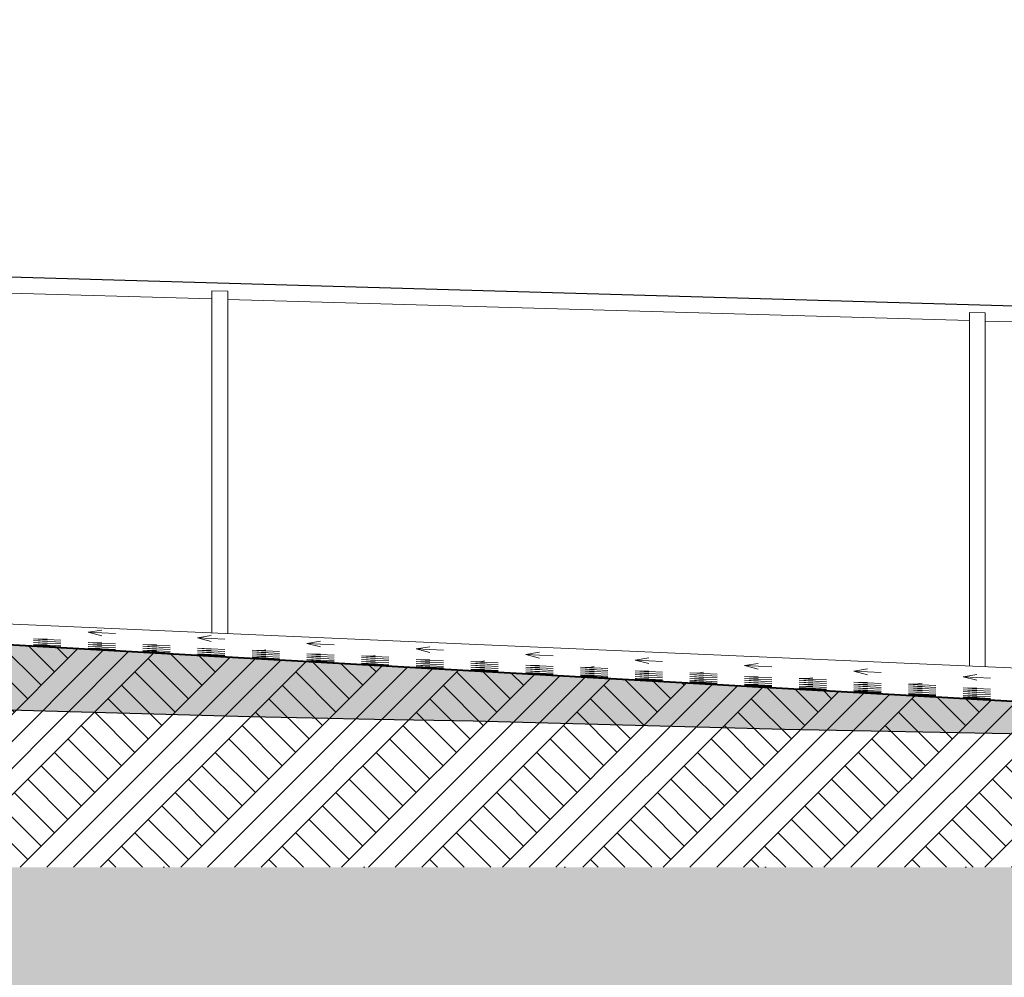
# Model space of a CAD drawing. Header units: millimetres. Extents: x -4481 to 79246, y -53000 to 18468.
# Tile 77 of 79: x 65948 to 69066, y -1348 to 1683. Entities that reach past the tile are written whole.
import ezdxf

# ---------------------------------------------------------------- set-up
doc = ezdxf.new("R2010")
doc.units = ezdxf.units.MM
doc.header["$MEASUREMENT"] = 0
doc.linetypes.add('Points', pattern=[634.99999, 0, -634.99999])
for name, color, linetype in [('L1', 7, 'Continuous'), ('Nouveau_0', 7, 'Continuous'), ('Nouveau__ DÉBLAIS REMBLAIS', 7, 'Continuous'), ('Nouveau_Equip - Escaliers et ascenseurs', 7, 'Continuous'), ('Terrain - original', 7, 'Continuous')]:
    doc.layers.add(name, color=color, linetype=linetype)
doc.linetypes.add('_TN', pattern='A,0,[2,PROJET COUPE BB1.Shx,S=63.492063,R=0,X=0,Y=0],-8000,0', length=8000)
pattern_1 = [(45, (0, 0), (-127.27922, 127.27922), []), (45, (-42.43, 42.43), (-254.5584, 254.5584), []), (45, (-84.85, 84.85), (-254.5584, 254.5584), []), (135, (-127.28, 127.28), (42.426407, 42.426407), [180, -180])]

# ---------------------------------------------------------------- blocks, each defined once
blk = doc.blocks.new('Élément de coupe_16')
at = {"layer": 'Terrain - original', "linetype": 'Continuous', "lineweight": 13}
h = blk.add_hatch(dxfattribs=at)
h.set_pattern_fill('__TERRE_VÉGÉTALISÉE', style=0, pattern_type=2)
h.set_pattern_definition(pattern_1)
h.paths.add_polyline_path([(-565.7, 965.1), (-4480.9, 349.6), (-4480.9, -53000), (79246.1, -53000), (79246.1, -778.5), (74371.3, -674.1), (74371.3, -1000), (9244.8, -1000), (9244.8, 1401), (731.6, 1682.7), (523.7, 1468), (24.2, 1109.4)])
blk = doc.blocks.new('Élément de coupe_65')
at = {"layer": 'L1', "linetype": 'Continuous', "lineweight": 5}
h = blk.add_hatch(dxfattribs=at)
h.set_pattern_fill('__TERRE_VÉGÉTALISÉE', style=0, pattern_type=2)
h.set_pattern_definition(pattern_1)
h.paths.add_polyline_path([(74371.3, -1000), (74371.3, -766.9), (70552.6, -557), (60668, 0), (60668, -1000)])
at = {"layer": 'L1', "color": 7, "linetype": 'Continuous', "lineweight": 13}
for p, q in [((66791.2, -268.1), (60668, 0)), ((66164.3, -256.1), (66207.6, -249.3)), ((65991.1, -276.7), (66077.7, -281.1)), ((65991.1, -276.7), (66034.4, -279.6)), ((65991.1, -276.7), (66027.3, -277.9)), ((66027.3, -277.9), (66034.4, -276.8)), ((66164.3, -256.1), (66250.9, -260.5)), ((66164.3, -256.1), (66207.6, -267.4)), ((66510.8, -273.7), (66554.1, -266.9)), ((66510.8, -273.7), (66597.4, -278.1)), ((66510.8, -273.7), (66554.1, -285)), ((65991.1, -282.7), (66077.7, -287.2)), ((65991.1, -282.7), (66034.4, -285.7)), ((65991.1, -282.7), (66034.4, -284.2)), ((65991.1, -288.7), (66077.7, -293.2)), ((65991.1, -288.7), (66034.4, -291.7)), ((65991.1, -288.7), (66034.4, -290.2)), ((65991.1, -294.7), (66077.7, -299.2)), ((65991.1, -294.7), (66034.4, -297.7)), ((65991.1, -294.7), (66034.4, -296.2)), ((65991.1, -297.1), (66077.7, -301.8)), ((65991.1, -297.1), (66034.4, -299.6)), ((65991.1, -297.1), (66034.4, -299.3)), ((65991.1, -298.1), (66077.7, -302.9)), ((65991.1, -298.1), (66034.4, -300.6)), ((65991.1, -298.1), (66034.4, -300.4)), ((65991.1, -299.2), (66077.7, -304)), ((65991.1, -299.2), (66034.4, -301.7)), ((65991.1, -299.2), (66034.4, -301.4)), ((66164.3, -288.6), (66250.9, -293.1)), ((66164.3, -288.6), (66207.6, -291.6)), ((66164.3, -288.6), (66207.6, -290.1)), ((66164.3, -294.7), (66250.9, -299.1)), ((66164.3, -294.7), (66207.6, -297.6)), ((66164.3, -294.7), (66207.6, -296.1)), ((66164.3, -300.7), (66250.9, -305.2)), ((66164.3, -300.7), (66207.6, -303.7)), ((66164.3, -300.7), (66207.6, -302.2)), ((66164.3, -306), (66250.9, -310.8)), ((66164.3, -306), (66207.6, -308.6)), ((66164.3, -306), (66202, -308)), ((66164.3, -307.1), (66250.9, -311.9)), ((66164.3, -307.1), (66207.6, -309.6)), ((66164.3, -307.1), (66207.6, -309.4)), ((66164.3, -308.2), (66250.9, -312.9)), ((66164.3, -308.2), (66207.6, -310.7)), ((66164.3, -308.2), (66207.6, -310.4)), ((66164.3, -309.3), (66250.9, -314)), ((66164.3, -309.3), (66207.6, -311.8)), ((66164.3, -309.3), (66207.6, -311.5)), ((66202, -308), (66207.6, -308.2)), ((66337.5, -294.6), (66424.1, -299.1)), ((66337.5, -294.6), (66380.8, -297.6)), ((66337.5, -294.6), (66372, -295.8)), ((66337.5, -300.6), (66424.1, -305.1)), ((66337.5, -300.6), (66380.8, -303.6)), ((66337.5, -300.6), (66380.8, -302.1)), ((66337.5, -306.6), (66424.1, -311.1)), ((66337.5, -306.6), (66380.8, -309.6)), ((66337.5, -306.6), (66380.8, -308.1)), ((66372, -295.8), (66380.8, -294.4)), ((66510.8, -306.6), (66597.4, -311)), ((66510.8, -306.6), (66554.1, -309.6)), ((66510.8, -306.6), (66554.1, -308.1)), ((66857.2, -291.3), (66900.5, -284.4)), ((66857.2, -291.3), (66943.8, -295.7)), ((66857.2, -291.3), (66900.5, -302.6)), ((67203.6, -308.9), (67246.9, -302)), ((67203.6, -308.9), (67290.2, -313.3)), ((67203.6, -308.9), (67246.9, -320.2)), ((66337.5, -312.7), (66424.1, -317.1)), ((66337.5, -312.7), (66380.8, -315.6)), ((66337.5, -312.7), (66380.8, -314.1)), ((66337.5, -316.1), (66424.1, -320.9)), ((66337.5, -316.1), (66380.8, -318.6)), ((66337.5, -316.1), (66380.8, -318.3)), ((66337.5, -317.2), (66424.1, -321.9)), ((66337.5, -317.2), (66380.8, -319.7)), ((66337.5, -317.2), (66380.8, -319.4)), ((66337.5, -318.2), (66424.1, -323)), ((66337.5, -318.2), (66380.8, -320.8)), ((66337.5, -318.2), (66380.8, -320.5)), ((66337.5, -319.3), (66424.1, -324.1)), ((66337.5, -319.3), (66380.8, -321.8)), ((66337.5, -319.3), (66380.8, -321.6)), ((66510.8, -312.6), (66597.4, -317.1)), ((66510.8, -312.6), (66554.1, -315.6)), ((66510.8, -312.6), (66554.1, -314.1)), ((66510.8, -318.6), (66597.4, -323.1)), ((66510.8, -318.6), (66554.1, -321.6)), ((66510.8, -318.6), (66554.1, -320.1)), ((66510.8, -324.6), (66597.4, -329.1)), ((66510.8, -324.6), (66551.3, -327.4)), ((66510.8, -324.6), (66554.1, -326.1)), ((66510.8, -326.2), (66597.4, -330.9)), ((66510.8, -326.2), (66554.1, -328.7)), ((66510.8, -326.2), (66554.1, -328.4)), ((66510.8, -327.2), (66597.4, -332)), ((66510.8, -327.2), (66554.1, -329.7)), ((66510.8, -327.2), (66554.1, -329.5)), ((66510.8, -328.3), (66597.4, -333.1)), ((66510.8, -328.3), (66554.1, -330.8)), ((66510.8, -328.3), (66554.1, -330.5)), ((66540.8, -330.9), (66554.1, -331.6)), ((66551.3, -327.4), (66554.1, -327.6)), ((66684, -312.5), (66770.6, -317)), ((66684, -312.5), (66727.3, -315.5)), ((66684, -312.5), (66716.6, -313.6)), ((66684, -318.5), (66770.6, -323)), ((66684, -318.5), (66727.3, -321.5)), ((66684, -318.5), (66727.3, -320)), ((66684, -324.6), (66770.6, -329)), ((66684, -324.6), (66727.3, -327.6)), ((66684, -324.6), (66727.3, -326)), ((66684, -330.6), (66770.6, -335.1)), ((66684, -330.6), (66727.3, -333.6)), ((66684, -330.6), (66727.3, -332.1)), ((66684, -335.1), (66770.6, -339.9)), ((66684, -335.1), (66727.3, -337.6)), ((66684, -335.1), (66727.3, -337.4)), ((66684, -336.2), (66770.6, -341)), ((66684, -336.2), (66727.3, -338.7)), ((66684, -336.2), (66727.3, -338.5)), ((66684, -337.3), (66770.6, -342)), ((66684, -337.3), (66727.3, -339.8)), ((66684, -337.3), (66727.3, -339.5)), ((66684, -338.4), (66770.6, -343.1)), ((66684, -338.4), (66727.3, -340.9)), ((66684, -338.4), (66727.3, -340.6)), ((66716.6, -313.6), (66727.3, -311.9)), ((66857.2, -324.5), (66943.8, -329)), ((66857.2, -324.5), (66900.5, -327.5)), ((66857.2, -324.5), (66900.5, -326)), ((66857.2, -330.5), (66943.8, -335)), ((66857.2, -330.5), (66900.5, -333.5)), ((66857.2, -330.5), (66900.5, -332)), ((66857.2, -336.5), (66943.8, -341)), ((66857.2, -336.5), (66900.5, -339.5)), ((66857.2, -336.5), (66900.5, -338)), ((66857.2, -342.6), (66943.8, -347)), ((66857.2, -342.6), (66900.5, -345.6)), ((66857.2, -342.6), (66900.5, -344)), ((67030.4, -330.4), (67117, -334.9)), ((67030.4, -330.4), (67073.7, -333.4)), ((67030.4, -330.4), (67061.3, -331.5)), ((67030.4, -336.5), (67117, -341)), ((67030.4, -336.5), (67073.7, -339.5)), ((67030.4, -336.5), (67073.7, -338)), ((67030.4, -342.5), (67117, -347)), ((67030.4, -342.5), (67073.7, -345.5)), ((67030.4, -342.5), (67073.7, -344)), ((67061.3, -331.5), (67073.7, -329.5)), ((67203.6, -342.4), (67290.2, -346.9)), ((67203.6, -342.4), (67246.9, -345.4)), ((67203.6, -342.4), (67246.9, -343.9)), ((67550, -326.5), (67593.3, -319.6)), ((67550, -326.5), (67636.6, -330.9)), ((67550, -326.5), (67593.3, -337.8)), ((67896.4, -344.1), (67939.7, -337.2)), ((66857.2, -345.2), (66943.8, -350)), ((66857.2, -345.2), (66900.5, -347.7)), ((66857.2, -345.2), (66900.5, -347.4)), ((66857.2, -346.3), (66943.8, -351)), ((66857.2, -346.3), (66900.5, -348.8)), ((66857.2, -346.3), (66900.5, -348.5)), ((66857.2, -347.3), (66943.8, -352.1)), ((66857.2, -347.3), (66900.5, -349.9)), ((66857.2, -347.3), (66900.5, -349.6)), ((66857.2, -348.4), (66943.8, -353.2)), ((66857.2, -348.4), (66900.5, -350.9)), ((66857.2, -348.4), (66900.5, -350.7)), ((67030.4, -348.5), (67117, -353)), ((67030.4, -348.5), (67073.7, -351.5)), ((67030.4, -348.5), (67073.7, -350)), ((67030.4, -354.2), (67117, -358.9)), ((67030.4, -354.2), (67073.7, -356.7)), ((67030.4, -354.2), (67051.2, -355.3)), ((67030.4, -355.2), (67117, -360)), ((67030.4, -355.2), (67073.7, -357.8)), ((67030.4, -355.2), (67073.7, -357.5)), ((67030.4, -356.3), (67117, -361.1)), ((67030.4, -356.3), (67073.7, -358.8)), ((67030.4, -356.3), (67073.7, -358.6)), ((67030.4, -357.4), (67117, -362.2)), ((67030.4, -357.4), (67073.7, -359.9)), ((67030.4, -357.4), (67073.7, -359.6)), ((67030.4, -358.5), (67117, -363.2)), ((67030.4, -358.5), (67059.5, -360.2)), ((67030.4, -358.5), (67073.7, -360.7)), ((67051.2, -355.3), (67073.7, -356)), ((67203.6, -348.4), (67290.2, -352.9)), ((67203.6, -348.4), (67246.9, -351.4)), ((67203.6, -348.4), (67246.9, -349.9)), ((67203.6, -354.5), (67290.2, -359)), ((67203.6, -354.5), (67246.9, -357.5)), ((67203.6, -354.5), (67246.9, -356)), ((67203.6, -360.5), (67290.2, -365)), ((67203.6, -360.5), (67246.9, -363.5)), ((67203.6, -360.5), (67246.9, -362)), ((67203.6, -364.2), (67290.2, -369)), ((67203.6, -364.2), (67246.9, -366.7)), ((67203.6, -364.2), (67246.9, -366.5)), ((67203.6, -365.3), (67290.2, -370.1)), ((67203.6, -365.3), (67246.9, -367.8)), ((67203.6, -365.3), (67246.9, -367.5)), ((67203.6, -366.4), (67290.2, -371.1)), ((67203.6, -366.4), (67246.9, -368.9)), ((67203.6, -366.4), (67246.9, -368.6)), ((67203.6, -367.4), (67290.2, -372.2)), ((67203.6, -367.4), (67246.9, -370)), ((67203.6, -367.4), (67246.9, -369.7)), ((67376.8, -348.4), (67463.4, -352.9)), ((67376.8, -348.4), (67420.1, -351.4)), ((67376.8, -348.4), (67405.9, -349.4)), ((67376.8, -354.4), (67463.4, -358.9)), ((67376.8, -354.4), (67420.1, -357.4)), ((67376.8, -354.4), (67420.1, -355.9)), ((67376.8, -360.4), (67463.4, -364.9)), ((67376.8, -360.4), (67420.1, -363.4)), ((67376.8, -360.4), (67420.1, -361.9)), ((67376.8, -366.4), (67463.4, -370.9)), ((67376.8, -366.4), (67420.1, -369.4)), ((67376.8, -366.4), (67420.1, -367.9)), ((67376.8, -372.5), (67463.4, -377)), ((67376.8, -372.5), (67420.1, -375.5)), ((67376.8, -372.5), (67420.1, -374)), ((67405.9, -349.4), (67420.1, -347.1)), ((67550, -360.4), (67636.6, -364.8)), ((67550, -360.4), (67593.3, -363.4)), ((67550, -360.4), (67593.3, -361.8)), ((67550, -366.4), (67636.6, -370.9)), ((67550, -366.4), (67593.3, -369.4)), ((67550, -366.4), (67593.3, -367.9)), ((67550, -372.4), (67636.6, -376.9)), ((67550, -372.4), (67593.3, -375.4)), ((67550, -372.4), (67593.3, -373.9)), ((67723.2, -366.3), (67809.8, -370.8)), ((67723.2, -366.3), (67766.5, -369.3)), ((67723.2, -366.3), (67750.6, -367.3)), ((67723.2, -372.3), (67809.8, -376.8)), ((67723.2, -372.3), (67766.5, -375.3)), ((67723.2, -372.3), (67766.5, -373.8)), ((67750.6, -367.3), (67766.5, -364.7)), ((67896.4, -344.1), (67983, -348.5)), ((67896.4, -344.1), (67939.7, -355.4)), ((68242.8, -361.7), (68286.1, -354.8)), ((68242.8, -361.7), (68329.4, -366.1)), ((68242.8, -361.7), (68286.1, -373)), ((68589.2, -379.3), (68632.5, -372.4)), ((67376.8, -374.3), (67463.4, -379)), ((67376.8, -374.3), (67420.1, -376.8)), ((67376.8, -374.3), (67420.1, -376.5)), ((67376.8, -375.4), (67463.4, -380.1)), ((67376.8, -375.4), (67420.1, -377.9)), ((67376.8, -375.4), (67420.1, -377.6)), ((67376.8, -376.4), (67463.4, -381.2)), ((67376.8, -376.4), (67420.1, -378.9)), ((67376.8, -376.4), (67420.1, -378.7)), ((67376.8, -377.5), (67463.4, -382.3)), ((67376.8, -377.5), (67420.1, -380)), ((67376.8, -377.5), (67420.1, -379.8)), ((67550, -378.4), (67636.6, -382.9)), ((67550, -378.4), (67593.3, -381.4)), ((67550, -378.4), (67593.3, -379.9)), ((67550, -383.3), (67636.6, -388)), ((67550, -383.3), (67593.3, -385.8)), ((67550, -383.3), (67593.3, -385.5)), ((67550, -384.3), (67636.6, -389.1)), ((67550, -384.3), (67593.3, -386.9)), ((67550, -384.3), (67593.3, -386.6)), ((67550, -385.4), (67636.6, -390.2)), ((67550, -385.4), (67593.3, -387.9)), ((67550, -385.4), (67593.3, -387.7)), ((67550, -386.5), (67636.6, -391.2)), ((67550, -386.5), (67593.3, -389)), ((67550, -386.5), (67593.3, -388.7)), ((67550, -387.6), (67636.6, -392.3)), ((67550, -387.6), (67593.3, -390.1)), ((67550, -387.6), (67593.3, -389.8)), ((67723.2, -378.4), (67809.8, -382.8)), ((67723.2, -378.4), (67766.5, -381.4)), ((67723.2, -378.4), (67766.5, -379.8)), ((67723.2, -384.4), (67809.8, -388.9)), ((67723.2, -384.4), (67766.5, -387.4)), ((67723.2, -384.4), (67766.5, -385.9)), ((67723.2, -390.4), (67809.8, -394.9)), ((67723.2, -390.4), (67766.5, -393.4)), ((67723.2, -390.4), (67766.5, -391.9)), ((67723.2, -393.3), (67809.8, -398.1)), ((67723.2, -393.3), (67766.5, -395.8)), ((67723.2, -393.3), (67766.5, -395.6)), ((67723.2, -394.4), (67809.8, -399.2)), ((67723.2, -394.4), (67766.5, -396.9)), ((67723.2, -394.4), (67766.5, -396.6)), ((67723.2, -395.5), (67809.8, -400.2)), ((67723.2, -395.5), (67766.5, -398)), ((67723.2, -395.5), (67766.5, -397.7)), ((67723.2, -396.5), (67809.8, -401.3)), ((67723.2, -396.5), (67766.5, -399.1)), ((67723.2, -396.5), (67766.5, -398.8)), ((67736.9, -398.3), (67766.5, -399.9)), ((67767.6, -400.1), (67809.8, -402.4)), ((67896.4, -378.3), (67983, -382.8)), ((67896.4, -378.3), (67939.7, -381.3)), ((67896.4, -378.3), (67939.7, -379.8)), ((67896.4, -384.3), (67983, -388.8)), ((67896.4, -384.3), (67939.7, -387.3)), ((67896.4, -384.3), (67939.7, -385.8)), ((67896.4, -390.3), (67983, -394.8)), ((67896.4, -390.3), (67939.7, -393.3)), ((67896.4, -390.3), (67939.7, -391.8)), ((67896.4, -396.4), (67983, -400.8)), ((67896.4, -396.4), (67939.7, -399.4)), ((67896.4, -396.4), (67939.7, -397.8)), ((67896.4, -402.3), (67918.2, -403.5)), ((67896.4, -402.3), (67939.7, -404.8)), ((67896.4, -402.3), (67900.4, -402.5)), ((67896.4, -403.4), (67983, -408.1)), ((67896.4, -403.4), (67939.7, -405.9)), ((67896.4, -403.4), (67939.7, -405.6)), ((67896.4, -404.5), (67983, -409.2)), ((67896.4, -404.5), (67939.7, -407)), ((67896.4, -404.5), (67939.7, -406.7)), ((67900.4, -402.5), (67939.7, -403.9)), ((67918.2, -403.5), (67983, -406.9)), ((68069.6, -384.2), (68156.2, -388.7)), ((68069.6, -384.2), (68112.9, -387.2)), ((68069.6, -384.2), (68095.2, -385.1)), ((68069.6, -390.3), (68156.2, -394.7)), ((68069.6, -390.3), (68112.9, -393.3)), ((68069.6, -390.3), (68112.9, -391.8)), ((68069.6, -396.3), (68156.2, -400.8)), ((68069.6, -396.3), (68112.9, -399.3)), ((68069.6, -396.3), (68112.9, -397.8)), ((68069.6, -402.3), (68156.2, -406.8)), ((68069.6, -402.3), (68112.9, -405.3)), ((68069.6, -402.3), (68112.9, -403.8)), ((68095.2, -385.1), (68112.9, -382.3)), ((68242.8, -396.2), (68329.4, -400.7)), ((68242.8, -396.2), (68286.1, -399.2)), ((68242.8, -396.2), (68286.1, -397.7)), ((68242.8, -402.2), (68329.4, -406.7)), ((68242.8, -402.2), (68286.1, -405.2)), ((68242.8, -402.2), (68286.1, -403.7)), ((68416, -402.2), (68502.6, -406.7)), ((68416, -402.2), (68459.3, -405.2)), ((68416, -402.2), (68439.9, -403)), ((68439.9, -403), (68459.3, -399.9)), ((68589.2, -379.3), (68675.8, -383.7)), ((68589.2, -379.3), (68632.5, -390.6)), ((68935.6, -396.9), (68978.9, -390)), ((68935.6, -396.9), (69022.2, -401.3)), ((68935.6, -396.9), (68978.9, -408.1)), ((67896.4, -405.5), (67983, -410.3)), ((67896.4, -405.5), (67939.7, -408)), ((67896.4, -405.5), (67939.7, -407.8)), ((67896.4, -406.6), (67983, -411.4)), ((67896.4, -406.6), (67939.7, -409.1)), ((67896.4, -406.6), (67939.7, -408.8)), ((68069.6, -408.3), (68156.2, -412.8)), ((68069.6, -408.3), (68112.9, -411.3)), ((68069.6, -408.3), (68112.9, -409.8)), ((68069.6, -412.4), (68156.2, -417.1)), ((68069.6, -412.4), (68112.9, -414.9)), ((68069.6, -412.4), (68112.9, -414.6)), ((68069.6, -413.4), (68156.2, -418.2)), ((68069.6, -413.4), (68112.9, -416)), ((68069.6, -413.4), (68112.9, -415.7)), ((68069.6, -414.5), (68156.2, -419.3)), ((68069.6, -414.5), (68112.9, -417)), ((68069.6, -414.5), (68112.9, -416.8)), ((68069.6, -415.6), (68156.2, -420.3)), ((68069.6, -415.6), (68112.9, -418.1)), ((68069.6, -415.6), (68112.9, -417.8)), ((68069.6, -416.7), (68156.2, -421.4)), ((68069.6, -416.7), (68112.9, -419.2)), ((68069.6, -416.7), (68112.9, -418.9)), ((68242.8, -408.3), (68329.4, -412.7)), ((68242.8, -408.3), (68286.1, -411.3)), ((68242.8, -408.3), (68286.1, -409.8)), ((68242.8, -414.3), (68329.4, -418.8)), ((68242.8, -414.3), (68286.1, -417.3)), ((68242.8, -414.3), (68286.1, -415.8)), ((68242.8, -420.3), (68329.4, -424.8)), ((68242.8, -420.3), (68286.1, -423.3)), ((68242.8, -420.3), (68286.1, -421.8)), ((68242.8, -422.4), (68329.4, -427.2)), ((68242.8, -422.4), (68286.1, -424.9)), ((68242.8, -422.4), (68286.1, -424.7)), ((68242.8, -423.5), (68329.4, -428.3)), ((68242.8, -423.5), (68286.1, -426)), ((68242.8, -423.5), (68286.1, -425.7)), ((68242.8, -424.6), (68329.4, -429.3)), ((68242.8, -424.6), (68286.1, -427.1)), ((68242.8, -424.6), (68286.1, -426.8)), ((68242.8, -425.6), (68329.4, -430.4)), ((68242.8, -425.6), (68286.1, -428.2)), ((68242.8, -425.6), (68286.1, -427.9)), ((68242.8, -426.7), (68329.4, -431.5)), ((68242.8, -426.7), (68286.1, -429.2)), ((68242.8, -426.7), (68286.1, -429)), ((68416, -408.2), (68502.6, -412.7)), ((68416, -408.2), (68459.3, -411.2)), ((68416, -408.2), (68459.3, -409.7)), ((68416, -414.2), (68502.6, -418.7)), ((68416, -414.2), (68459.3, -417.2)), ((68416, -414.2), (68459.3, -415.7)), ((68416, -420.2), (68502.6, -424.7)), ((68416, -420.2), (68459.3, -423.2)), ((68416, -420.2), (68459.3, -421.7)), ((68416, -426.3), (68502.6, -430.7)), ((68416, -426.3), (68459.3, -429.3)), ((68416, -426.3), (68459.3, -427.8)), ((68416, -431.4), (68502.6, -436.2)), ((68416, -431.4), (68459.3, -433.9)), ((68416, -431.4), (68459.3, -433.6)), ((68416, -432.5), (68502.6, -437.2)), ((68416, -432.5), (68459.3, -435)), ((68416, -432.5), (68459.3, -434.7)), ((68416, -433.6), (68502.6, -438.3)), ((68416, -433.6), (68459.3, -436.1)), ((68416, -433.6), (68459.3, -435.8)), ((68416, -434.6), (68502.6, -439.4)), ((68416, -434.6), (68459.3, -437.1)), ((68416, -434.6), (68459.3, -436.9)), ((68416, -435.7), (68502.6, -440.5)), ((68416, -435.7), (68459.3, -438.2)), ((68416, -435.7), (68459.3, -437.9)), ((68589.2, -414.2), (68675.8, -418.6)), ((68589.2, -414.2), (68632.5, -417.1)), ((68589.2, -414.2), (68632.5, -415.6)), ((68589.2, -420.2), (68675.8, -424.7)), ((68589.2, -420.2), (68632.5, -423.2)), ((68589.2, -420.2), (68632.5, -421.7)), ((68589.2, -426.2), (68675.8, -430.7)), ((68589.2, -426.2), (68632.5, -429.2)), ((68589.2, -426.2), (68632.5, -427.7)), ((68589.2, -432.2), (68675.8, -436.7)), ((68589.2, -432.2), (68632.5, -435.2)), ((68589.2, -432.2), (68632.5, -433.7)), ((68762.4, -420.1), (68849, -424.6)), ((68762.4, -420.1), (68805.7, -423.1)), ((68762.4, -420.1), (68784.5, -420.9)), ((68762.4, -426.1), (68849, -430.6)), ((68762.4, -426.1), (68805.7, -429.1)), ((68762.4, -426.1), (68805.7, -427.6)), ((68762.4, -432.2), (68849, -436.6)), ((68762.4, -432.2), (68805.7, -435.1)), ((68762.4, -432.2), (68805.7, -433.6)), ((68784.5, -420.9), (68805.7, -417.5)), ((68935.6, -432.1), (69022.2, -436.6)), ((68935.6, -432.1), (68978.9, -435.1)), ((68935.6, -432.1), (68978.9, -433.6)), ((68454.6, -438.8), (68459.3, -439)), ((68589.2, -438.2), (68675.8, -442.7)), ((68589.2, -438.2), (68632.5, -441.2)), ((68589.2, -438.2), (68632.5, -439.7)), ((68589.2, -441.5), (68675.8, -446.2)), ((68589.2, -441.5), (68632.5, -444)), ((68589.2, -441.5), (68632.5, -443.7)), ((68589.2, -442.5), (68675.8, -447.3)), ((68589.2, -442.5), (68632.5, -445)), ((68589.2, -442.5), (68632.5, -444.8)), ((68589.2, -443.6), (68675.8, -448.4)), ((68589.2, -443.6), (68632.5, -446.1)), ((68589.2, -443.6), (68632.5, -445.9)), ((68589.2, -444.7), (68675.8, -449.4)), ((68589.2, -444.7), (68632.5, -447.2)), ((68589.2, -444.7), (68632.5, -446.9)), ((68589.2, -445.8), (68675.8, -450.5)), ((68589.2, -445.8), (68632.5, -448.3)), ((68589.2, -445.8), (68632.5, -448)), ((68762.4, -438.2), (68849, -442.7)), ((68762.4, -438.2), (68805.7, -441.2)), ((68762.4, -438.2), (68805.7, -439.7)), ((68762.4, -444.2), (68849, -448.7)), ((68762.4, -444.2), (68805.7, -447.2)), ((68762.4, -444.2), (68805.7, -445.7)), ((68762.4, -450.2), (68849, -454.7)), ((68762.4, -450.2), (68782.6, -451.6)), ((68762.4, -450.2), (68805.7, -451.7)), ((68762.4, -451.5), (68849, -456.3)), ((68762.4, -451.5), (68805.7, -454)), ((68762.4, -451.5), (68805.7, -453.8)), ((68762.4, -452.6), (68849, -457.3)), ((68762.4, -452.6), (68805.7, -455.1)), ((68762.4, -452.6), (68805.7, -454.8)), ((68762.4, -453.7), (68849, -458.4)), ((68762.4, -453.7), (68805.7, -456.2)), ((68762.4, -453.7), (68805.7, -455.9)), ((68762.4, -454.7), (68849, -459.5)), ((68762.4, -454.7), (68805.7, -457.2)), ((68762.4, -454.7), (68805.7, -457)), ((68762.4, -455.8), (68849, -460.6)), ((68762.4, -455.8), (68805.7, -458.3)), ((68762.4, -455.8), (68805.7, -458.1)), ((68782.6, -451.6), (68805.7, -453)), ((68935.6, -438.1), (69022.2, -442.6)), ((68935.6, -438.1), (68978.9, -441.1)), ((68935.6, -438.1), (68978.9, -439.6)), ((68935.6, -444.1), (69022.2, -448.6)), ((68935.6, -444.1), (68978.9, -447.1)), ((68935.6, -444.1), (68978.9, -445.6)), ((68935.6, -450.2), (69022.2, -454.6)), ((68935.6, -450.2), (68978.9, -453.1)), ((68935.6, -450.2), (68978.9, -451.6)), ((68935.6, -456.2), (69022.2, -460.7)), ((68935.6, -456.2), (68978.9, -459.2)), ((68935.6, -456.2), (68978.9, -457.7)), ((68935.6, -460.5), (69022.2, -465.3)), ((68935.6, -460.5), (68978.9, -463)), ((68935.6, -460.5), (68978.9, -462.7)), ((68935.6, -461.6), (69022.2, -466.3)), ((68935.6, -461.6), (68978.9, -464.1)), ((68935.6, -461.6), (68978.9, -463.8)), ((68935.6, -462.6), (69022.2, -467.4)), ((68935.6, -462.6), (68978.9, -465.2)), ((68935.6, -462.6), (68978.9, -464.9)), ((68935.6, -463.7), (69022.2, -468.5)), ((68935.6, -463.7), (68978.9, -466.2)), ((68935.6, -463.7), (68978.9, -466)), ((68935.6, -464.8), (69022.2, -469.6)), ((68935.6, -464.8), (68978.9, -467.3)), ((68935.6, -464.8), (68978.9, -467)), ((68935.6, -465.9), (69022.2, -470.6)), ((68935.6, -465.9), (68942.4, -466.3)), ((68935.6, -465.9), (68978.9, -468.1))]:
    blk.add_line(p, q, dxfattribs=at)
at = {"layer": 'L1', "color": 251, "linetype": 'Continuous', "lineweight": 13}
blk.add_line((77677.7, -744.9), (66791.2, -268.1), dxfattribs=at)
at = {"layer": 'L1', "color": 7, "linetype": 'Continuous', "lineweight": 40, "flags": 128}
blk.add_lwpolyline([(60668, 0), (70552.6, -557), (74371.3, -766.9)], dxfattribs=at)
blk = doc.blocks.new('Élément de coupe_102')
at = {"layer": 'Nouveau_0', "color": 255, "linetype": 'Points', "lineweight": 0, "flags": 128}
blk.add_lwpolyline([(9244.8, -1000), (24232, -1000), (24722, -1000), (24922, -1000), (59978, -1000), (60168, -1000), (60178, -1000), (60668, -1000), (74371.3, -1000)], dxfattribs=at)
blk = doc.blocks.new('Élément de coupe_107')
at = {"layer": 'Nouveau_Equip - Escaliers et ascenseurs', "color": 251, "linetype": 'Continuous', "lineweight": 13}
for p, q in [((68955.3, 756), (69005.3, 754.6)), ((68955.3, -362.9), (68955.3, 756)), ((69005.3, -365.1), (69005.3, 754.6)), ((69005.3, -365.1), (69005.3, 729))]:
    blk.add_line(p, q, dxfattribs=at)
blk = doc.blocks.new('Élément de coupe_108')
at = {"layer": 'Nouveau_Equip - Escaliers et ascenseurs', "color": 251, "linetype": 'Continuous', "lineweight": 13}
for p, q in [((66556.6, 824.5), (66606.6, 823.1)), ((66556.6, -257.9), (66556.6, 824.5)), ((66606.6, -260.1), (66606.6, 823.1)), ((66606.6, -260.1), (66606.6, 797.6))]:
    blk.add_line(p, q, dxfattribs=at)
blk = doc.blocks.new('Élément de coupe_192')
at = {"layer": 'Nouveau_Equip - Escaliers et ascenseurs', "color": 251, "linetype": 'Continuous', "lineweight": 13}
for p, q in [((75707.2, 588.8), (60358, 1027)), ((75707.2, 587.5), (60358, 1026.1)), ((66556.6, 799), (64207.9, 866.1)), ((68955.3, 730.5), (66606.6, 797.6)), ((71353.9, 661.9), (69005.3, 729))]:
    blk.add_line(p, q, dxfattribs=at)

msp = doc.modelspace()

# ---------------------------------------------------------------- hatches: boundary and pattern name
at = {"layer": 'Nouveau__ DÉBLAIS REMBLAIS', "linetype": 'Continuous', "lineweight": 0}
msp.add_hatch(color=174, dxfattribs=at).paths.add_polyline_path([(60668, -379.596), (60931.308, -386.945), (61779.27, -410.282), (62747.338, -430.202), (63682.099, -455.758), (65702.117, -497.204), (66677.031, -523.891), (67071.396, -531.815), (67383.845, -537.875), (68369.088, -564.192), (69694.808, -590.108), (70049.668, -595.851), (70999.049, -620.856), (71378.669, -627.141), (71775.793, -633.747), (72104.716, -642.109), (70410.968, -549.011), (60668.083, -0.005), (60668, 0), (60668, -50)])

# ---------------------------------------------------------------- linework, layer by layer
at = {"layer": 'Terrain - original', "color": 1, "linetype": '_TN', "lineweight": 25}
for p, q in [((66677.031, -523.891), (65702.117, -497.204)), ((67071.396, -531.815), (66677.031, -523.891)), ((67383.845, -537.875), (67071.396, -531.815)), ((68369.088, -564.192), (67383.845, -537.875)), ((69694.808, -590.108), (68369.088, -564.192))]:
    msp.add_line(p, q, dxfattribs=at)

# ---------------------------------------------------------------- block references
at = {"layer": 'L1', "lineweight": 0}
msp.add_blockref('Élément de coupe_65', (0, 0), dxfattribs=at)
at = {"layer": 'Nouveau_0', "lineweight": 0}
msp.add_blockref('Élément de coupe_102', (0, 0), dxfattribs=at)
at = {"layer": 'Nouveau_Equip - Escaliers et ascenseurs', "lineweight": 0}
for name in ['Élément de coupe_192', 'Élément de coupe_108', 'Élément de coupe_107']:
    msp.add_blockref(name, (0, 0), dxfattribs=at)
at = {"layer": 'Terrain - original', "lineweight": 0}
msp.add_blockref('Élément de coupe_16', (0, 0), dxfattribs=at)

doc.saveas('drawing.dxf')
